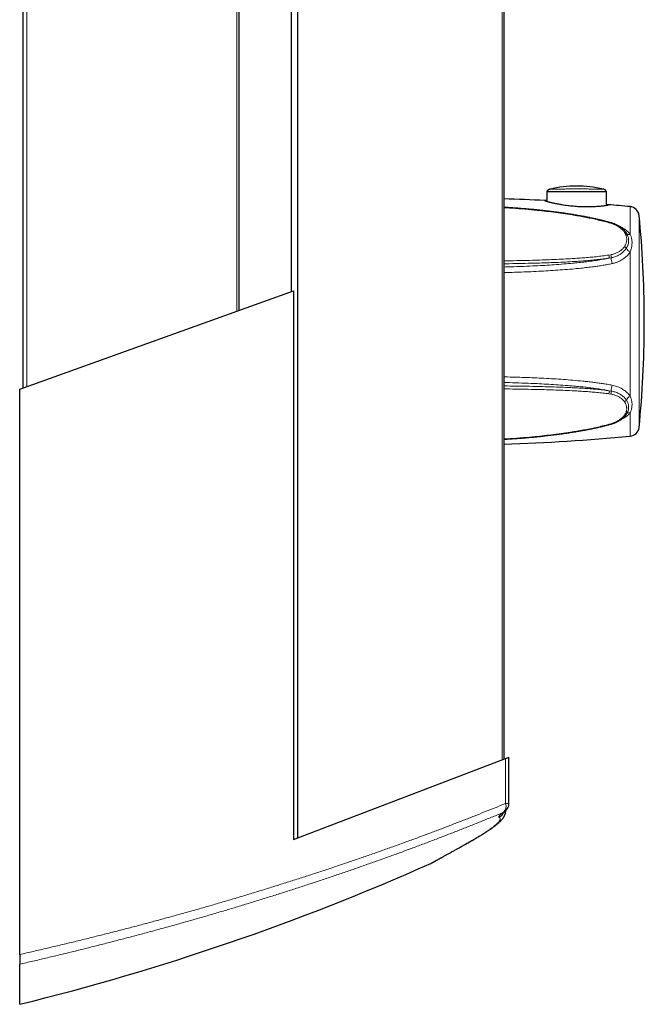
# Model space of a CAD drawing. Header units: millimetres. Extents: x 8 to 1010, y 12 to 2700.
# Tile 39 of 68: x 814 to 940, y 1386 to 1585. Entities that reach past the tile are written whole.
import ezdxf

# ---------------------------------------------------------------- set-up
doc = ezdxf.new("R2010")
doc.units = ezdxf.units.MM

msp = doc.modelspace()

# ---------------------------------------------------------------- linework, layer by layer
at = {"color": 7, "linetype": 'Continuous', "lineweight": 30}
for p, q in [((869.98, 1419.71), (869.98, 2589.08)), ((911.7, 1435.7), (911.7, 2573.1)), ((814.37, 1510.82), (814.37, 2497.98)), ((858.08, 1526.51), (858.08, 2482.28)), ((868.71, 1530.33), (868.71, 2478.47)), ((920.35, 1550.58), (920.33, 1548.62)), ((932.44, 1547.81), (932.42, 1550.58)), ((813.67, 1510.57), (869.08, 1530.47)), ((869.08, 1530.47), (869.08, 1419.37)), ((940.08, 1523.47), (940.08, 1525.12)), ((813.67, 1396.1), (813.67, 1510.57)), ((932.97, 1503.4), (933.35, 1503.5)), ((869.08, 1419.37), (911.98, 1435.81)), ((911.98, 1435.81), (912.7, 1436.08)), ((912.7, 1426.68), (912.7, 1436.08)), ((813.67, 1386.02), (813.67, 1394.14))]:
    msp.add_line(p, q, dxfattribs=at)
at = {"color": 8, "linetype": 'Continuous', "lineweight": 0}
for p, q in [((911.34, 1435.56), (911.34, 2573.23)), ((815.13, 2497.71), (815.13, 1511.09)), ((857.6, 2482.45), (857.6, 1526.34)), ((868.66, 2478.48), (868.66, 1530.31)), ((937.23, 1541.91), (937.23, 1547.53)), ((939.03, 1545.74), (939.03, 1539)), ((933.29, 1544.17), (932.91, 1544.28)), ((932.91, 1537.74), (933.29, 1537.8)), ((937.23, 1509.14), (937.23, 1538.37)), ((939.03, 1539), (939.03, 1502.84)), ((933.37, 1537.18), (932.99, 1537.12)), ((933.29, 1509.58), (932.91, 1509.63)), ((932.99, 1510.26), (933.37, 1510.2)), ((937.23, 1501.05), (937.23, 1505.8)), ((932.91, 1503.47), (933.29, 1503.57)), ((911.98, 1435.81), (911.98, 1426.68))]:
    msp.add_line(p, q, dxfattribs=at)
at = {"color": 8, "linetype": 'Continuous', "lineweight": 0, "flags": 128}
for points in [[(932.98, 1544.37), (932.97, 1544.36), (932.95, 1544.35), (932.94, 1544.32), (932.91, 1544.28)], [(933.36, 1544.26), (933.35, 1544.26), (933.33, 1544.24), (933.31, 1544.21), (933.29, 1544.17)], [(932.97, 1503.4), (932.97, 1503.4), (932.95, 1503.41), (932.94, 1503.43), (932.91, 1503.47)], [(933.35, 1503.5), (933.35, 1503.5), (933.33, 1503.51), (933.31, 1503.54), (933.29, 1503.57)], [(912.7, 1426.68), (912.7, 1426.68), (912.68, 1426.68), (912.65, 1426.68), (912.61, 1426.68), (912.55, 1426.68), (912.48, 1426.68), (912.4, 1426.68), (912.31, 1426.68), (912.21, 1426.68), (912.1, 1426.68), (911.98, 1426.68)], [(905.19, 1419.17), (905.19, 1419.17), (905.05, 1419.1)]]:
    msp.add_lwpolyline(points, dxfattribs=at)
at = {"color": 7, "linetype": 'Continuous', "lineweight": 30}
for centre, radius, start, end in [((899.58, 1147.3), 402, 87.0895, 88.2725), ((899.58, 1147.3), 402, 84.6269, 85.2638), ((937.04, 1545.54), 2, 5.8608, 84.6269), ((738.08, 1525.12), 202, 0, 5.8608), ((738.08, 1523.47), 202, 354.1392, 0), ((937.04, 1503.04), 2, 275.3731, 354.1392), ((899.58, 1901.29), 402, 271.7275, 275.3731), ((910.7, 1426.68), 2, 305.9424, 0), ((693.79, 1871.43), 500, 283.8728, 293.9631)]:
    msp.add_arc(centre, radius, start, end, dxfattribs=at)
at = {"color": 8, "linetype": 'Continuous', "lineweight": 0}
for centre, radius, start, end in [((936.2, 1542.02), 0.305, 40.8399, 110.4463), ((937, 1542.57), 0.701, 227.9949, 288.7105), ((935.81, 1538.86), 0.683, 21.1499, 65.7371), ((931.34, 1537.24), 1.65, 355.5873, 17.551), ((931.76, 1537.29), 1.61, 356.0249, 18.2863), ((937.74, 1539.69), 1.42, 204.5868, 248.6889), ((937.39, 1537.3), 4.02, 181.7005, 198.7904), ((937.26, 1510.11), 3.89, 160.9308, 178.7392), ((931.36, 1510.13), 1.63, 342.2974, 4.6442), ((931.78, 1510.08), 1.59, 341.5356, 4.2319), ((935.82, 1508.62), 0.669, 294.0814, 340.2198), ((937.72, 1507.85), 1.38, 111.047, 157.019), ((936.18, 1505.66), 0.325, 254.0862, 317.8363), ((937.03, 1505.12), 0.711, 73.7985, 131.5301), ((910.49, 1426.07), 1.61, 312.2727, 22.0204), ((909.79, 1425.68), 2.01, 296.0248, 335.5532), ((910.89, 1426.41), 1.68, 293.9724, 305.938)]:
    msp.add_arc(centre, radius, start, end, dxfattribs=at)
at = {"color": 7, "linetype": 'Continuous', "lineweight": 30}
msp.add_ellipse((926.38, 1535.36), major_axis=(19.9, 0), ratio=0.821138, start_param=1.297273, end_param=1.844147, dxfattribs=at)
for points, knots in [([(921.01, 1551.09), (920.99, 1551.09), (920.93, 1551.07), (920.85, 1551.04), (920.77, 1551), (920.69, 1550.96), (920.61, 1550.9), (920.54, 1550.84), (920.47, 1550.77), (920.41, 1550.69), (920.37, 1550.62), (920.35, 1550.58), (920.35, 1550.58)], [0, 0, 0, 0, 0.0831494, 0.1974114, 0.2989912, 0.4029083, 0.512008, 0.6241519, 0.7382855, 0.8537446, 0.9701098, 1, 1, 1, 1]), ([(920.35, 1550.58), (920.35, 1550.58), (920.34, 1550.58), (920.37, 1550.58), (920.43, 1550.58), (920.52, 1550.58), (920.63, 1550.58), (920.77, 1550.58), (920.93, 1550.58), (921.12, 1550.59), (921.34, 1550.59), (921.58, 1550.59), (921.85, 1550.59), (922.15, 1550.6), (922.49, 1550.6), (922.84, 1550.6), (923.23, 1550.6), (923.66, 1550.61), (924.12, 1550.61), (924.6, 1550.61), (925.11, 1550.61), (925.65, 1550.61), (926.22, 1550.61), (926.8, 1550.61), (927.39, 1550.61), (927.88, 1550.61), (928.27, 1550.61), (928.57, 1550.61), (928.86, 1550.61), (929.15, 1550.61), (929.44, 1550.6), (929.77, 1550.6), (930.12, 1550.6), (930.51, 1550.6), (930.87, 1550.59), (931.19, 1550.59), (931.46, 1550.59), (931.69, 1550.58), (931.9, 1550.58), (932.07, 1550.58), (932.21, 1550.58), (932.32, 1550.58), (932.39, 1550.58), (932.42, 1550.58), (932.42, 1550.58), (932.42, 1550.58)], [0, 0, 0, 0, 0.007314, 0.028606, 0.050076, 0.06949, 0.089029, 0.108943, 0.128981, 0.149711, 0.170558, 0.191749, 0.213046, 0.23699, 0.261068, 0.285527, 0.310101, 0.338331, 0.366717, 0.395563, 0.424557, 0.457304, 0.490248, 0.52381, 0.557584, 0.592716, 0.610413, 0.62811, 0.64624, 0.66437, 0.682663, 0.700957, 0.727741, 0.754681, 0.78216, 0.809849, 0.83223, 0.854746, 0.87772, 0.900869, 0.923257, 0.945831, 0.96902, 0.992436, 1, 1, 1, 1]), ([(932.42, 1550.58), (932.42, 1550.58), (932.4, 1550.62), (932.36, 1550.68), (932.3, 1550.76), (932.24, 1550.83), (932.17, 1550.89), (932.1, 1550.94), (932.03, 1550.98), (931.96, 1551.02), (931.89, 1551.05), (931.82, 1551.07), (931.78, 1551.09), (931.76, 1551.09)], [0, 0, 0, 0, 0.034461, 0.146124, 0.255168, 0.361471, 0.46485, 0.565049, 0.661725, 0.754422, 0.842542, 0.925297, 1, 1, 1, 1]), ([(932.98, 1544.36), (932.87, 1544.39), (932.58, 1544.48), (932.07, 1544.61), (931.44, 1544.77), (930.77, 1544.93), (930.07, 1545.08), (929.34, 1545.24), (928.56, 1545.4), (927.73, 1545.55), (926.84, 1545.71), (925.9, 1545.88), (924.91, 1546.03), (923.9, 1546.19), (922.85, 1546.33), (921.78, 1546.48), (920.66, 1546.61), (919.51, 1546.74), (918.31, 1546.87), (917.06, 1546.99), (915.78, 1547.1), (914.47, 1547.21), (913.15, 1547.3), (912.22, 1547.36), (911.74, 1547.39), (911.7, 1547.39)], [0, 0, 0, 0, 0.015114, 0.043059, 0.073752, 0.105777, 0.139078, 0.173902, 0.210574, 0.249541, 0.291475, 0.336803, 0.383165, 0.430739, 0.479638, 0.529994, 0.581963, 0.635727, 0.691506, 0.749563, 0.810238, 0.871039, 0.932547, 0.994792, 1, 1, 1, 1]), ([(920.33, 1548.73), (920.29, 1548.74), (920.2, 1548.75), (920.09, 1548.77), (920, 1548.78), (919.94, 1548.78), (919.94, 1548.77), (919.93, 1548.77)], [0, 0, 0, 0, 0.157453, 0.3639188, 0.5719353, 0.7850475, 1, 1, 1, 1]), ([(919.93, 1548.77), (919.93, 1548.76), (919.94, 1548.76), (919.99, 1548.73), (920.07, 1548.7), (920.19, 1548.66), (920.33, 1548.62), (920.5, 1548.57), (920.7, 1548.52), (920.92, 1548.46), (921.18, 1548.4), (921.46, 1548.33), (921.77, 1548.27), (922.12, 1548.19), (922.5, 1548.12), (922.86, 1548.05), (923.18, 1548), (923.54, 1547.94), (924.01, 1547.87), (924.58, 1547.79), (925.16, 1547.72), (925.75, 1547.67), (926.35, 1547.62), (926.95, 1547.58), (927.54, 1547.56), (928.13, 1547.54), (928.7, 1547.54), (929.25, 1547.55), (929.76, 1547.57), (930.24, 1547.59), (930.67, 1547.62), (931.06, 1547.65), (931.41, 1547.68), (931.72, 1547.71), (931.98, 1547.75), (932.21, 1547.78), (932.41, 1547.81), (932.57, 1547.83), (932.69, 1547.86), (932.78, 1547.88), (932.82, 1547.9), (932.84, 1547.91), (932.82, 1547.92), (932.76, 1547.92), (932.68, 1547.93), (932.58, 1547.93), (932.49, 1547.92), (932.44, 1547.92)], [0, 0, 0, 0, 0.018571, 0.037142, 0.056287, 0.075432, 0.093989, 0.112548, 0.131564, 0.150583, 0.170777, 0.190973, 0.211596, 0.23222, 0.255837, 0.279583, 0.294063, 0.308543, 0.337707, 0.366657, 0.395798, 0.424747, 0.453878, 0.482827, 0.51196, 0.54091, 0.570054, 0.597898, 0.625932, 0.651849, 0.677942, 0.701812, 0.725843, 0.747786, 0.769877, 0.790274, 0.810668, 0.831685, 0.8527, 0.872431, 0.89232, 0.910477, 0.928633, 0.947312, 0.965992, 0.984272, 1, 1, 1, 1]), ([(933.36, 1544.26), (933.31, 1544.27), (933.18, 1544.31), (933.05, 1544.34), (932.98, 1544.36)], [0, 0, 0, 0, 0.401747, 1, 1, 1, 1]), ([(936.43, 1542.22), (936.42, 1542.24), (936.37, 1542.31), (936.27, 1542.44), (936.14, 1542.6), (936, 1542.75), (935.85, 1542.9), (935.69, 1543.04), (935.52, 1543.18), (935.35, 1543.32), (935.16, 1543.44), (934.97, 1543.57), (934.77, 1543.68), (934.56, 1543.79), (934.35, 1543.89), (934.13, 1543.99), (933.91, 1544.08), (933.68, 1544.16), (933.5, 1544.22), (933.39, 1544.25), (933.36, 1544.26)], [0, 0, 0, 0, 0.021285, 0.079415, 0.138064, 0.197167, 0.256641, 0.316397, 0.376337, 0.436362, 0.496348, 0.556119, 0.616285, 0.676411, 0.736561, 0.796691, 0.856767, 0.916756, 0.976635, 1, 1, 1, 1]), ([(936.69, 1541.74), (936.69, 1541.75), (936.66, 1541.81), (936.6, 1541.93), (936.52, 1542.08), (936.46, 1542.18), (936.43, 1542.22)], [0, 0, 0, 0, 0.036336, 0.384765, 0.734414, 1, 1, 1, 1]), ([(933.35, 1503.5), (933.42, 1503.52), (933.57, 1503.56), (933.78, 1503.63), (934.01, 1503.72), (934.23, 1503.8), (934.44, 1503.9), (934.65, 1504), (934.86, 1504.1), (935.06, 1504.22), (935.25, 1504.34), (935.43, 1504.46), (935.61, 1504.59), (935.77, 1504.73), (935.93, 1504.87), (936.08, 1505.02), (936.21, 1505.17), (936.33, 1505.31), (936.39, 1505.4), (936.42, 1505.44)], [0, 0, 0, 0, 0.052295, 0.111912, 0.171723, 0.231732, 0.291937, 0.352329, 0.412894, 0.473615, 0.534469, 0.595427, 0.65648, 0.717523, 0.777762, 0.837895, 0.897848, 0.957542, 1, 1, 1, 1]), ([(936.42, 1505.44), (936.43, 1505.45), (936.48, 1505.52), (936.55, 1505.64), (936.64, 1505.8), (936.7, 1505.92), (936.73, 1505.99), (936.73, 1506)], [0, 0, 0, 0, 0.086226, 0.366267, 0.645945, 0.924883, 1, 1, 1, 1]), ([(911.7, 1500.44), (911.91, 1500.45), (912.58, 1500.49), (913.7, 1500.56), (915.05, 1500.66), (916.38, 1500.77), (917.69, 1500.89), (918.99, 1501.02), (920.26, 1501.16), (921.47, 1501.3), (922.64, 1501.45), (923.76, 1501.6), (924.84, 1501.76), (925.88, 1501.92), (926.89, 1502.09), (927.83, 1502.26), (928.68, 1502.42), (929.45, 1502.57), (930.18, 1502.72), (930.89, 1502.88), (931.59, 1503.04), (932.25, 1503.21), (932.71, 1503.32), (932.94, 1503.39), (932.97, 1503.4)], [0, 0, 0, 0, 0.029656, 0.09318, 0.155896, 0.217845, 0.279065, 0.340045, 0.399396, 0.456102, 0.510506, 0.562897, 0.613514, 0.66255, 0.710168, 0.756503, 0.795441, 0.831788, 0.866112, 0.898798, 0.933455, 0.966567, 0.994527, 1, 1, 1, 1]), ([(905.19, 1419.17), (905.22, 1419.18), (905.37, 1419.27), (905.64, 1419.42), (905.99, 1419.63), (906.34, 1419.83), (906.67, 1420.03), (906.99, 1420.22), (907.3, 1420.41), (907.6, 1420.6), (907.89, 1420.78), (908.18, 1420.96), (908.45, 1421.14), (908.72, 1421.32), (908.97, 1421.49), (909.22, 1421.67), (909.46, 1421.84), (909.69, 1422.01), (909.91, 1422.18), (910.13, 1422.35), (910.33, 1422.52), (910.54, 1422.69), (910.74, 1422.87), (910.93, 1423.06), (911.11, 1423.25), (911.26, 1423.42), (911.39, 1423.58), (911.5, 1423.73), (911.59, 1423.87), (911.68, 1424), (911.75, 1424.13), (911.81, 1424.27), (911.87, 1424.41), (911.92, 1424.55), (911.96, 1424.68), (912, 1424.82), (912.02, 1424.97), (912.04, 1425.1), (912.04, 1425.18), (912.04, 1425.2)], [0, 0, 0, 0, 0.007089, 0.038872, 0.070679, 0.102491, 0.13429, 0.166063, 0.197799, 0.228888, 0.26089, 0.292949, 0.325092, 0.357354, 0.389774, 0.422397, 0.455281, 0.488495, 0.522127, 0.556288, 0.591175, 0.627113, 0.664132, 0.702435, 0.741882, 0.774478, 0.803032, 0.828093, 0.85037, 0.87043, 0.888707, 0.905537, 0.923549, 0.938419, 0.952566, 0.966103, 0.98054, 0.994414, 1, 1, 1, 1]), ([(911.36, 1424.65), (911.36, 1424.65), (911.36, 1424.65), (911.37, 1424.65), (911.38, 1424.67), (911.4, 1424.69), (911.43, 1424.71), (911.47, 1424.75), (911.52, 1424.79), (911.59, 1424.84), (911.66, 1424.9), (911.75, 1424.97), (911.82, 1425.02), (911.87, 1425.05), (911.87, 1425.06)], [0, 0, 0, 0, 0.01191, 0.086115, 0.165497, 0.250164, 0.34009, 0.435108, 0.53492, 0.639114, 0.747194, 0.858637, 0.969115, 1, 1, 1, 1]), ([(896.86, 1414.53), (896.87, 1414.53), (896.88, 1414.54), (896.9, 1414.55), (896.92, 1414.56), (896.94, 1414.56), (896.95, 1414.57), (896.97, 1414.58), (896.98, 1414.58), (896.99, 1414.59), (897.01, 1414.6), (897.03, 1414.61), (897.07, 1414.63), (897.11, 1414.66), (897.17, 1414.69), (897.24, 1414.72), (897.31, 1414.76), (897.4, 1414.81), (897.49, 1414.86), (897.6, 1414.92), (897.71, 1414.99), (897.84, 1415.06), (897.98, 1415.13), (898.12, 1415.21), (898.28, 1415.3), (898.45, 1415.39), (898.62, 1415.49), (898.81, 1415.59), (899.01, 1415.7), (899.21, 1415.82), (899.43, 1415.94), (899.65, 1416.06), (899.89, 1416.19), (900.14, 1416.33), (900.4, 1416.47), (900.66, 1416.62), (900.94, 1416.78), (901.22, 1416.94), (901.52, 1417.1), (901.83, 1417.27), (902.14, 1417.45), (902.47, 1417.63), (902.8, 1417.82), (903.15, 1418.01), (903.5, 1418.21), (903.87, 1418.42), (904.24, 1418.63), (904.63, 1418.85), (904.94, 1419.03), (905.14, 1419.14), (905.19, 1419.17)], [0, 0, 0, 0, 0.000948, 0.002501, 0.004352, 0.006646, 0.009578, 0.013436, 0.018673, 0.026062, 0.037138, 0.056121, 0.081907, 0.106822, 0.133231, 0.158856, 0.184153, 0.209291, 0.234348, 0.25936, 0.284353, 0.309342, 0.334335, 0.359343, 0.384374, 0.409433, 0.434528, 0.459665, 0.484591, 0.509559, 0.53458, 0.559644, 0.584741, 0.609862, 0.634997, 0.660137, 0.68527, 0.710393, 0.735579, 0.760801, 0.786043, 0.811309, 0.836603, 0.861929, 0.887293, 0.912697, 0.938148, 0.963526, 0.988949, 1, 1, 1, 1]), ([(896.86, 1414.53), (896.86, 1414.53), (896.86, 1414.53), (896.86, 1414.53), (896.86, 1414.53)], [0, 0, 0, 0, 0.773992, 1, 1, 1, 1]), ([(813.67, 1396.1), (813.67, 1396.03), (813.67, 1395.87), (813.67, 1395.65), (813.67, 1395.43), (813.67, 1395.22), (813.67, 1395.02), (813.67, 1394.84), (813.67, 1394.68), (813.67, 1394.53), (813.67, 1394.4), (813.67, 1394.3), (813.67, 1394.22), (813.67, 1394.17), (813.67, 1394.15), (813.67, 1394.14)], [0, 0, 0, 0, 0.079711, 0.159664, 0.23936, 0.319173, 0.399248, 0.479049, 0.556873, 0.634954, 0.712776, 0.789118, 0.865703, 0.942051, 1, 1, 1, 1])]:
    msp.add_open_spline(points, degree=3, knots=knots, dxfattribs=at)
at = {"color": 8, "linetype": 'Continuous', "lineweight": 0}
for points, knots in [([(921.01, 1551.09), (921.01, 1551.09), (921.01, 1551.09), (921.03, 1551.09), (921.09, 1551.09), (921.2, 1551.09), (921.35, 1551.1), (921.54, 1551.1), (921.76, 1551.1), (922.03, 1551.1), (922.34, 1551.1), (922.7, 1551.11), (923.07, 1551.11), (923.44, 1551.11), (923.82, 1551.11), (924.2, 1551.11), (924.62, 1551.12), (925.08, 1551.12), (925.56, 1551.12), (926.06, 1551.12), (926.57, 1551.12), (927.1, 1551.12), (927.64, 1551.12), (928.18, 1551.12), (928.67, 1551.11), (929.12, 1551.11), (929.52, 1551.11), (929.91, 1551.11), (930.24, 1551.11), (930.54, 1551.1), (930.79, 1551.1), (931.02, 1551.1), (931.23, 1551.1), (931.42, 1551.1), (931.58, 1551.09), (931.68, 1551.09), (931.75, 1551.09), (931.75, 1551.09), (931.76, 1551.09)], [0, 0, 0, 0, 0.005339, 0.026172, 0.051583, 0.077075, 0.102497, 0.128867, 0.155307, 0.181693, 0.212012, 0.242408, 0.272747, 0.299957, 0.327237, 0.354526, 0.381748, 0.414025, 0.446395, 0.47877, 0.511053, 0.547058, 0.583194, 0.619318, 0.655307, 0.685032, 0.714854, 0.744659, 0.774358, 0.798391, 0.822502, 0.846599, 0.87061, 0.897821, 0.925108, 0.9523, 0.976151, 1, 1, 1, 1]), ([(932.91, 1544.28), (932.51, 1544.39), (931.7, 1544.61), (930.46, 1544.91), (929.22, 1545.18), (927.98, 1545.42), (926.72, 1545.65), (925.26, 1545.9), (923.59, 1546.15), (921.7, 1546.41), (919.81, 1546.64), (918.51, 1546.77), (917.01, 1546.92), (915.32, 1547.07), (913.28, 1547.23), (912.07, 1547.29), (911.7, 1547.31)], [0, 0, 0, 0, 0.059202, 0.118429, 0.177691, 0.236979, 0.296264, 0.355504, 0.444065, 0.53264, 0.62122, 0.709787, 0.715202, 0.831439, 0.947686, 1, 1, 1, 1]), ([(936.09, 1542.3), (936.04, 1542.39), (935.92, 1542.55), (935.72, 1542.78), (935.48, 1543.01), (935.22, 1543.22), (934.94, 1543.43), (934.64, 1543.61), (934.31, 1543.78), (933.97, 1543.93), (933.63, 1544.07), (933.4, 1544.14), (933.29, 1544.17)], [0, 0, 0, 0, 0.0986263, 0.1972542, 0.2985979, 0.3999423, 0.5012006, 0.6024583, 0.7066446, 0.8108289, 0.9051168, 1, 1, 1, 1]), ([(934.93, 1543.58), (934.94, 1543.58), (935.1, 1543.52), (935.38, 1543.39), (935.77, 1543.18), (936.14, 1542.96), (936.48, 1542.7), (936.78, 1542.44), (937.03, 1542.18), (937.16, 1542), (937.23, 1541.91)], [0, 0, 0, 0, 0.0063226, 0.155477, 0.3004817, 0.4454843, 0.5948291, 0.7441703, 0.8717103, 1, 1, 1, 1]), ([(936.09, 1539.48), (936.14, 1539.56), (936.24, 1539.71), (936.35, 1539.96), (936.43, 1540.21), (936.49, 1540.47), (936.52, 1540.73), (936.52, 1541), (936.5, 1541.27), (936.45, 1541.51), (936.38, 1541.73), (936.3, 1541.92), (936.21, 1542.12), (936.13, 1542.24), (936.09, 1542.3)], [0, 0, 0, 0, 0.087314, 0.174636, 0.26434, 0.354052, 0.444722, 0.535393, 0.628244, 0.721091, 0.790241, 0.859389, 0.929696, 1, 1, 1, 1]), ([(936.69, 1541.74), (936.7, 1541.71), (936.76, 1541.59), (936.83, 1541.37), (936.89, 1541.08), (936.92, 1540.79), (936.92, 1540.5), (936.89, 1540.21), (936.83, 1539.95), (936.76, 1539.72), (936.67, 1539.51), (936.57, 1539.3), (936.49, 1539.17), (936.45, 1539.1)], [0, 0, 0, 0, 0.0344699, 0.1430478, 0.2523576, 0.357912, 0.4640984, 0.572268, 0.6811268, 0.7600909, 0.8393416, 0.9195074, 1, 1, 1, 1]), ([(937.23, 1541.91), (937.27, 1541.82), (937.35, 1541.64), (937.44, 1541.35), (937.51, 1541.06), (937.57, 1540.75), (937.6, 1540.44), (937.6, 1540.09), (937.58, 1539.7), (937.52, 1539.31), (937.44, 1538.97), (937.34, 1538.67), (937.26, 1538.47), (937.23, 1538.37)], [0, 0, 0, 0, 0.084343, 0.16877, 0.253135, 0.339881, 0.42669, 0.51344, 0.633631, 0.753816, 0.835865, 0.917971, 1, 1, 1, 1]), ([(933.29, 1537.8), (933.41, 1537.82), (933.64, 1537.86), (933.99, 1537.96), (934.33, 1538.08), (934.65, 1538.23), (934.95, 1538.39), (935.23, 1538.58), (935.49, 1538.79), (935.72, 1539.01), (935.92, 1539.24), (936.04, 1539.4), (936.09, 1539.48)], [0, 0, 0, 0, 0.098641, 0.197284, 0.298727, 0.400173, 0.500062, 0.599952, 0.702623, 0.805294, 0.902333, 1, 1, 1, 1]), ([(911.7, 1536.56), (911.92, 1536.56), (913, 1536.58), (914.92, 1536.62), (916.64, 1536.66), (918.13, 1536.7), (919.42, 1536.74), (921.33, 1536.81), (923.23, 1536.89), (924.94, 1536.98), (926.45, 1537.07), (927.75, 1537.17), (929.06, 1537.27), (930.35, 1537.4), (931.64, 1537.55), (932.49, 1537.68), (932.91, 1537.74)], [0, 0, 0, 0, 0.0307263, 0.1503143, 0.2698927, 0.2706554, 0.3601728, 0.449702, 0.5392265, 0.6287373, 0.6906039, 0.7525195, 0.8144375, 0.8763271, 0.9381772, 1, 1, 1, 1]), ([(936.45, 1539.1), (936.39, 1539.01), (936.26, 1538.83), (936.03, 1538.56), (935.77, 1538.31), (935.48, 1538.08), (935.17, 1537.87), (934.84, 1537.68), (934.49, 1537.51), (934.12, 1537.37), (933.74, 1537.26), (933.49, 1537.21), (933.37, 1537.18)], [0, 0, 0, 0, 0.0998172, 0.199636, 0.3023343, 0.4050335, 0.5048382, 0.6046427, 0.7072845, 0.8099252, 0.9046629, 1, 1, 1, 1]), ([(937.23, 1538.37), (937.16, 1538.27), (937.03, 1538.08), (936.81, 1537.81), (936.55, 1537.54), (936.26, 1537.27), (935.94, 1537.02), (935.57, 1536.78), (935.17, 1536.55), (934.8, 1536.38), (934.47, 1536.25), (934.18, 1536.16), (933.88, 1536.07), (933.68, 1536.03), (933.58, 1536.01)], [0, 0, 0, 0, 0.085624, 0.171249, 0.258771, 0.346294, 0.443748, 0.541202, 0.641312, 0.741423, 0.805705, 0.869988, 0.934994, 1, 1, 1, 1]), ([(932.99, 1537.12), (932.58, 1537.06), (931.76, 1536.94), (930.53, 1536.8), (929.28, 1536.67), (928.03, 1536.57), (926.77, 1536.48), (925.31, 1536.39), (923.63, 1536.3), (921.74, 1536.22), (919.84, 1536.15), (918.54, 1536.11), (917.04, 1536.07), (915.34, 1536.03), (913.29, 1535.99), (912.08, 1535.97), (911.7, 1535.97)], [0, 0, 0, 0, 0.059179, 0.118382, 0.177619, 0.236881, 0.296139, 0.355355, 0.443891, 0.53244, 0.620995, 0.709537, 0.714771, 0.831036, 0.94731, 1, 1, 1, 1]), ([(911.7, 1535.31), (911.93, 1535.32), (913.02, 1535.34), (914.96, 1535.41), (916.68, 1535.48), (918.18, 1535.55), (919.46, 1535.62), (921.38, 1535.74), (923.3, 1535.88), (925.01, 1536.03), (926.52, 1536.17), (927.82, 1536.31), (929.13, 1536.47), (930.42, 1536.66), (931.71, 1536.86), (932.56, 1537.03), (932.99, 1537.12)], [0, 0, 0, 0, 0.0320024, 0.151703, 0.2713959, 0.2719488, 0.3616049, 0.4512714, 0.540933, 0.6305825, 0.6921424, 0.7537494, 0.8153583, 0.8769396, 0.9384827, 1, 1, 1, 1]), ([(933.58, 1536.01), (933.27, 1535.94), (932.65, 1535.82), (931.7, 1535.66), (930.75, 1535.51), (929.69, 1535.36), (928.52, 1535.22), (927.24, 1535.07), (925.74, 1534.93), (924.03, 1534.78), (922.1, 1534.64), (920.16, 1534.52), (918.83, 1534.45), (917.51, 1534.38), (916.2, 1534.33), (914.29, 1534.26), (912.79, 1534.21), (911.93, 1534.19), (911.7, 1534.18)], [0, 0, 0, 0, 0.043962, 0.087936, 0.131918, 0.17589, 0.234844, 0.293805, 0.352763, 0.440584, 0.528406, 0.616321, 0.704236, 0.709648, 0.796106, 0.882565, 0.969065, 1, 1, 1, 1]), ([(911.7, 1513.07), (911.78, 1513.06), (912.51, 1513.05), (913.89, 1513.01), (915.86, 1512.95), (917.82, 1512.87), (919.78, 1512.78), (921.74, 1512.67), (923.7, 1512.55), (925.67, 1512.39), (927.32, 1512.24), (928.64, 1512.1), (929.64, 1511.99), (930.63, 1511.86), (931.62, 1511.72), (932.6, 1511.57), (933.25, 1511.44), (933.58, 1511.38)], [0, 0, 0, 0, 0.010281, 0.099295, 0.18835, 0.277404, 0.366422, 0.45544, 0.544539, 0.633636, 0.724999, 0.77071, 0.816421, 0.862271, 0.908121, 0.954062, 1, 1, 1, 1]), ([(932.99, 1510.26), (932.58, 1510.33), (931.76, 1510.48), (930.52, 1510.67), (929.27, 1510.84), (928.02, 1510.99), (926.76, 1511.11), (925.29, 1511.25), (923.61, 1511.38), (921.71, 1511.51), (919.82, 1511.62), (918.51, 1511.69), (917.01, 1511.76), (915.31, 1511.83), (913.27, 1511.89), (912.07, 1511.92), (911.7, 1511.93)], [0, 0, 0, 0, 0.059263, 0.11855, 0.177871, 0.237217, 0.296562, 0.355863, 0.444516, 0.533182, 0.621852, 0.710512, 0.715703, 0.832138, 0.94858, 1, 1, 1, 1]), ([(933.58, 1511.38), (933.74, 1511.35), (934.05, 1511.28), (934.51, 1511.14), (934.96, 1510.96), (935.38, 1510.76), (935.77, 1510.53), (936.14, 1510.28), (936.48, 1510), (936.78, 1509.71), (937.03, 1509.42), (937.16, 1509.23), (937.23, 1509.14)], [0, 0, 0, 0, 0.10119, 0.20238, 0.306481, 0.41058, 0.511784, 0.612986, 0.717218, 0.821448, 0.910463, 1, 1, 1, 1]), ([(911.7, 1511.23), (911.93, 1511.23), (913.01, 1511.21), (914.95, 1511.19), (916.67, 1511.16), (918.17, 1511.12), (919.46, 1511.1), (921.37, 1511.04), (923.28, 1510.98), (924.99, 1510.9), (926.5, 1510.83), (927.81, 1510.75), (929.12, 1510.66), (930.42, 1510.55), (931.71, 1510.42), (932.56, 1510.31), (932.99, 1510.26)], [0, 0, 0, 0, 0.031744, 0.151243, 0.270732, 0.271481, 0.360934, 0.450399, 0.539858, 0.629305, 0.691077, 0.752896, 0.814718, 0.876513, 0.93827, 1, 1, 1, 1]), ([(932.91, 1509.63), (932.51, 1509.68), (931.7, 1509.79), (930.46, 1509.92), (929.22, 1510.03), (927.98, 1510.12), (926.72, 1510.2), (925.26, 1510.27), (923.59, 1510.35), (921.7, 1510.42), (919.81, 1510.48), (918.51, 1510.51), (917.01, 1510.55), (915.32, 1510.58), (913.28, 1510.61), (912.07, 1510.63), (911.7, 1510.63)], [0, 0, 0, 0, 0.059202, 0.118429, 0.177691, 0.236979, 0.296264, 0.355504, 0.444065, 0.53264, 0.62122, 0.709787, 0.715202, 0.831439, 0.947686, 1, 1, 1, 1]), ([(936.09, 1508.01), (936.04, 1508.08), (935.92, 1508.24), (935.72, 1508.45), (935.48, 1508.66), (935.22, 1508.85), (934.94, 1509.03), (934.64, 1509.18), (934.31, 1509.32), (933.97, 1509.43), (933.63, 1509.52), (933.4, 1509.56), (933.29, 1509.58)], [0, 0, 0, 0, 0.098626, 0.197254, 0.298598, 0.399942, 0.501201, 0.602458, 0.706645, 0.810829, 0.905117, 1, 1, 1, 1]), ([(933.37, 1510.2), (933.5, 1510.17), (933.76, 1510.12), (934.14, 1510.01), (934.52, 1509.88), (934.87, 1509.72), (935.2, 1509.54), (935.51, 1509.34), (935.79, 1509.12), (936.04, 1508.89), (936.27, 1508.64), (936.39, 1508.47), (936.45, 1508.39)], [0, 0, 0, 0, 0.099578, 0.199158, 0.301613, 0.404068, 0.503633, 0.603198, 0.70557, 0.807942, 0.903663, 1, 1, 1, 1]), ([(936.09, 1505.34), (936.14, 1505.42), (936.24, 1505.56), (936.35, 1505.79), (936.43, 1506.03), (936.49, 1506.27), (936.52, 1506.52), (936.52, 1506.77), (936.5, 1507.02), (936.45, 1507.26), (936.38, 1507.46), (936.3, 1507.65), (936.21, 1507.83), (936.13, 1507.95), (936.09, 1508.01)], [0, 0, 0, 0, 0.087314, 0.174636, 0.26434, 0.354052, 0.444722, 0.535393, 0.628244, 0.721091, 0.790241, 0.859389, 0.929696, 1, 1, 1, 1]), ([(936.45, 1508.39), (936.5, 1508.31), (936.61, 1508.14), (936.73, 1507.88), (936.83, 1507.61), (936.89, 1507.34), (936.92, 1507.07), (936.92, 1506.79), (936.89, 1506.52), (936.83, 1506.27), (936.78, 1506.1), (936.74, 1506.02), (936.73, 1506)], [0, 0, 0, 0, 0.110487, 0.220981, 0.334594, 0.448213, 0.558623, 0.669034, 0.782203, 0.89537, 0.977871, 1, 1, 1, 1]), ([(937.23, 1509.14), (937.27, 1509.04), (937.35, 1508.85), (937.44, 1508.56), (937.51, 1508.27), (937.57, 1507.97), (937.6, 1507.68), (937.6, 1507.35), (937.58, 1506.98), (937.52, 1506.62), (937.44, 1506.31), (937.34, 1506.05), (937.26, 1505.88), (937.23, 1505.8)], [0, 0, 0, 0, 0.084343, 0.16877, 0.253135, 0.339881, 0.42669, 0.51344, 0.633631, 0.753816, 0.835865, 0.917971, 1, 1, 1, 1]), ([(933.29, 1503.57), (933.41, 1503.61), (933.64, 1503.68), (933.99, 1503.81), (934.33, 1503.95), (934.65, 1504.11), (934.95, 1504.29), (935.23, 1504.48), (935.49, 1504.68), (935.72, 1504.89), (935.92, 1505.11), (936.04, 1505.27), (936.09, 1505.34)], [0, 0, 0, 0, 0.098641, 0.197284, 0.298727, 0.400173, 0.500062, 0.599952, 0.702623, 0.805294, 0.902333, 1, 1, 1, 1]), ([(937.23, 1505.8), (937.16, 1505.72), (937.03, 1505.56), (936.81, 1505.34), (936.55, 1505.12), (936.26, 1504.91), (935.94, 1504.71), (935.64, 1504.54), (935.44, 1504.46), (935.38, 1504.43)], [0, 0, 0, 0, 0.145482, 0.290967, 0.439675, 0.588385, 0.753967, 0.919551, 1, 1, 1, 1]), ([(911.7, 1500.5), (911.92, 1500.51), (913, 1500.56), (914.92, 1500.71), (916.64, 1500.85), (918.13, 1500.99), (919.42, 1501.12), (921.33, 1501.34), (923.23, 1501.59), (924.94, 1501.84), (926.45, 1502.08), (927.75, 1502.31), (929.06, 1502.56), (930.35, 1502.83), (931.64, 1503.13), (932.49, 1503.36), (932.91, 1503.47)], [0, 0, 0, 0, 0.030726, 0.150314, 0.269893, 0.270655, 0.360173, 0.449702, 0.539226, 0.628737, 0.690604, 0.752519, 0.814438, 0.876327, 0.938177, 1, 1, 1, 1]), ([(911.98, 1426.68), (911.28, 1426.39), (909.89, 1425.82), (907.77, 1424.97), (905.63, 1424.12), (903.47, 1423.27), (901.28, 1422.42), (899.08, 1421.58), (896.85, 1420.74), (894.6, 1419.9), (892.33, 1419.06), (890.04, 1418.23), (887.73, 1417.4), (885.4, 1416.58), (883.05, 1415.76), (880.68, 1414.95), (878.26, 1414.13), (875.79, 1413.3), (873.26, 1412.47), (870.72, 1411.64), (868.15, 1410.82), (865.63, 1410.02), (863.13, 1409.25), (860.68, 1408.5), (858.21, 1407.75), (855.72, 1407.01), (853.22, 1406.28), (850.71, 1405.56), (848.18, 1404.84), (845.64, 1404.13), (843.09, 1403.43), (840.52, 1402.73), (837.94, 1402.04), (835.35, 1401.36), (832.75, 1400.69), (830.13, 1400.03), (827.47, 1399.36), (824.76, 1398.7), (822, 1398.03), (819.24, 1397.38), (816.46, 1396.73), (814.6, 1396.31), (813.67, 1396.1)], [0, 0, 0, 0, 0.0250227, 0.0500484, 0.075075, 0.1001006, 0.1251233, 0.1501462, 0.175172, 0.2001989, 0.2252247, 0.2502475, 0.2752706, 0.3002967, 0.3253239, 0.35035, 0.375373, 0.4014248, 0.4274802, 0.4535366, 0.4795919, 0.5056436, 0.530098, 0.5545553, 0.5790135, 0.6034708, 0.6279251, 0.6523798, 0.6768375, 0.7012962, 0.7257539, 0.7502085, 0.7746635, 0.7991217, 0.8235809, 0.848039, 0.872494, 0.8979928, 0.9234952, 0.9489988, 0.9745012, 1, 1, 1, 1]), ([(813.67, 1394.14), (814.56, 1394.34), (816.34, 1394.75), (818.99, 1395.37), (821.64, 1396), (824.28, 1396.64), (826.91, 1397.29), (829.53, 1397.95), (832.13, 1398.62), (834.73, 1399.29), (837.32, 1399.97), (839.89, 1400.66), (842.45, 1401.36), (845, 1402.07), (847.54, 1402.78), (850.06, 1403.5), (852.6, 1404.24), (855.17, 1405), (857.76, 1405.77), (860.33, 1406.56), (862.89, 1407.35), (865.41, 1408.14), (867.89, 1408.93), (870.34, 1409.72), (872.77, 1410.51), (875.19, 1411.31), (877.58, 1412.12), (879.96, 1412.93), (882.32, 1413.75), (884.66, 1414.57), (886.98, 1415.4), (889.28, 1416.23), (891.56, 1417.06), (893.82, 1417.9), (896.06, 1418.74), (898.28, 1419.59), (900.51, 1420.45), (902.75, 1421.32), (904.99, 1422.21), (907.21, 1423.1), (909.41, 1423.99), (910.85, 1424.58), (911.57, 1424.88)], [0, 0, 0, 0, 0.024484, 0.048972, 0.07346, 0.097948, 0.122432, 0.146916, 0.171403, 0.195891, 0.220378, 0.244862, 0.269345, 0.293832, 0.318319, 0.342806, 0.367289, 0.392847, 0.418409, 0.443971, 0.469532, 0.49509, 0.520074, 0.545061, 0.570048, 0.595035, 0.620019, 0.645002, 0.669988, 0.694976, 0.719962, 0.744945, 0.769928, 0.794914, 0.819901, 0.844887, 0.86987, 0.895894, 0.921921, 0.947949, 0.973976, 1, 1, 1, 1]), ([(910.67, 1423.88), (910.7, 1423.86), (910.78, 1423.82), (910.86, 1423.74), (910.91, 1423.65), (910.92, 1423.55), (910.91, 1423.44), (910.87, 1423.31), (910.79, 1423.17), (910.69, 1423.02), (910.55, 1422.85), (910.37, 1422.67), (910.17, 1422.47), (909.93, 1422.26), (909.67, 1422.05), (909.4, 1421.84), (909.12, 1421.64), (908.83, 1421.43), (908.51, 1421.21), (908.17, 1420.98), (907.78, 1420.73), (907.33, 1420.44), (906.81, 1420.12), (906.26, 1419.79), (905.68, 1419.45), (905.26, 1419.22), (905.05, 1419.1)], [0, 0, 0, 0, 0.041449, 0.082909, 0.124368, 0.165817, 0.207579, 0.249351, 0.291122, 0.332884, 0.376603, 0.420339, 0.464081, 0.507817, 0.551537, 0.588264, 0.624994, 0.661721, 0.697871, 0.734024, 0.770174, 0.816128, 0.862098, 0.908075, 0.954046, 1, 1, 1, 1]), ([(911.57, 1424.88), (911.52, 1424.85), (911.42, 1424.77), (911.28, 1424.67), (911.16, 1424.57), (911.01, 1424.45), (910.87, 1424.32), (910.74, 1424.19), (910.66, 1424.09), (910.62, 1424.01), (910.61, 1423.96), (910.62, 1423.91), (910.65, 1423.89), (910.67, 1423.88)], [0, 0, 0, 0, 0.067048, 0.134095, 0.201389, 0.268683, 0.38871, 0.508828, 0.62885, 0.721593, 0.814427, 0.90726, 1, 1, 1, 1]), ([(905.05, 1419.1), (904.83, 1418.97), (904.4, 1418.73), (903.78, 1418.38), (903.18, 1418.04), (902.6, 1417.72), (902.05, 1417.41), (901.53, 1417.12), (901.03, 1416.84), (900.56, 1416.57), (900.11, 1416.32), (899.69, 1416.09), (899.3, 1415.87), (898.94, 1415.67), (898.61, 1415.49), (898.31, 1415.33), (898.04, 1415.18), (897.8, 1415.04), (897.58, 1414.92), (897.41, 1414.83), (897.27, 1414.75), (897.17, 1414.69), (897.08, 1414.64), (897, 1414.6), (896.94, 1414.57), (896.9, 1414.55), (896.87, 1414.53), (896.87, 1414.53), (896.86, 1414.53)], [0, 0, 0, 0, 0.0418013, 0.083606, 0.1254072, 0.1673336, 0.2092636, 0.25119, 0.293507, 0.3358278, 0.3781448, 0.4205973, 0.4630535, 0.5055059, 0.5466621, 0.5878219, 0.6289781, 0.6702625, 0.7115504, 0.7528347, 0.7839827, 0.8151307, 0.8463035, 0.8774764, 0.9081387, 0.9388009, 0.969487, 1, 1, 1, 1])]:
    msp.add_open_spline(points, degree=3, knots=knots, dxfattribs=at)

doc.saveas('drawing.dxf')
